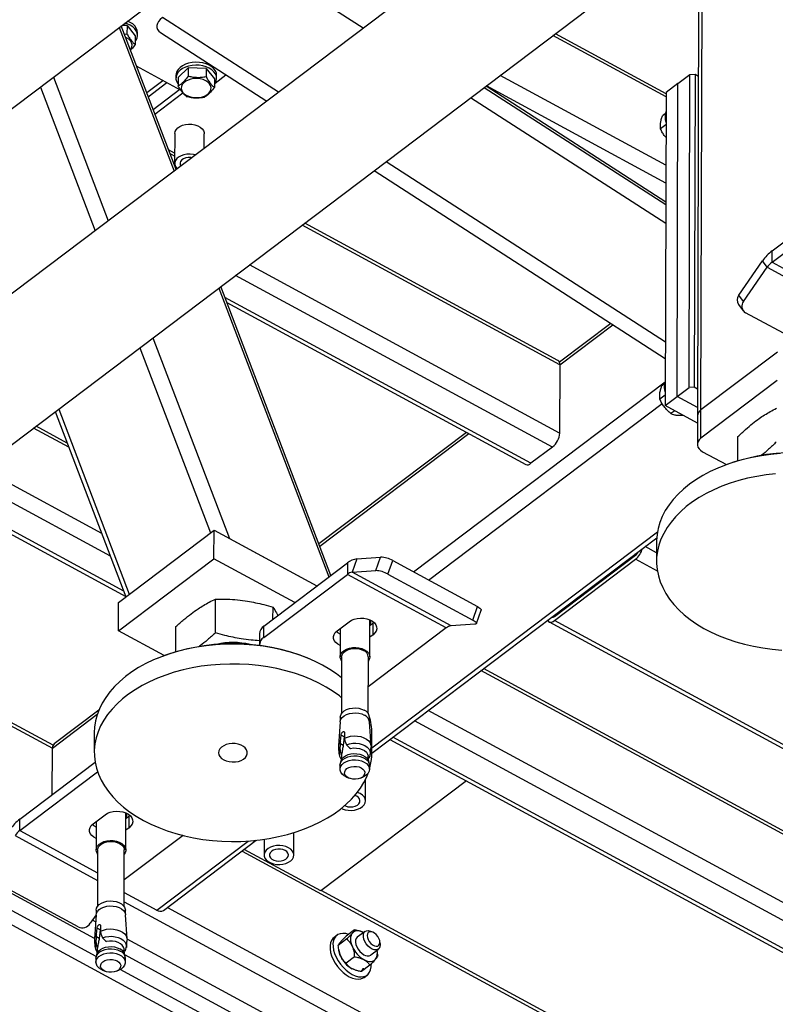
# Model space of a CAD drawing. Header units: millimetres. Extents: x 0 to 841, y 0 to 594.
# Tile 146 of 190: x 689 to 701, y 322 to 337. Entities that reach past the tile are written whole.
import ezdxf

# ---------------------------------------------------------------- set-up
doc = ezdxf.new("R2010")
doc.units = ezdxf.units.MM
doc.layers.add('TRAIT-FORT', color=4, linetype='Continuous', lineweight=25)

msp = doc.modelspace()

# ---------------------------------------------------------------- linework, layer by layer
at = {"layer": 'TRAIT-FORT', "color": 4, "linetype": 'Continuous', "lineweight": 25}
for p, q in [((615.57, 279.961), (731.293, 367.381)), ((734.146, 366.677), (618.422, 279.257)), ((619.542, 277.775), (735.265, 365.195)), ((699.888, 338.47), (699.868, 330.897)), ((699.922, 330.991), (699.942, 338.511)), ((694.705, 336.883), (692.914, 338.039)), ((693.397, 335.895), (691.606, 337.05)), ((690.938, 336.895), (691.785, 334.677)), ((691.817, 334.701), (690.97, 336.919)), ((691.06, 336.925), (690.982, 336.928)), ((691.06, 336.925), (691.059, 336.794)), ((691.06, 336.925), (691.187, 336.765)), ((691.059, 336.794), (691.02, 336.788)), ((691.187, 336.765), (691.186, 336.634)), ((691.221, 336.775), (691.221, 336.818)), ((691.576, 336.816), (693.216, 335.758)), ((699.383, 335.822), (697.635, 336.769)), ((699.383, 335.873), (697.675, 336.799)), ((691.887, 335.929), (691.207, 336.298)), ((692.002, 336.273), (691.849, 336.123)), ((692.002, 336.273), (692.002, 336.142)), ((692.282, 336.263), (692.002, 336.273)), ((689.922, 336.128), (690.769, 333.909)), ((691.815, 336.158), (691.815, 336.114)), ((691.849, 336.123), (691.849, 335.992)), ((692.282, 336.263), (692.282, 336.131)), ((692.282, 336.263), (692.409, 336.103)), ((692.42, 336.037), (692.587, 336.163)), ((692.443, 336.112), (692.443, 336.156)), ((699.38, 334.767), (696.821, 336.154)), ((699.567, 336.029), (699.752, 336.168)), ((699.739, 331.335), (699.752, 336.168)), ((699.752, 336.168), (699.832, 336.172)), ((699.832, 336.172), (699.819, 331.34)), ((699.832, 336.172), (699.882, 336.145)), ((689.721, 335.976), (690.568, 333.758)), ((691.363, 335.891), (691.612, 336.079)), ((691.387, 335.826), (691.676, 336.044)), ((692.409, 336.103), (692.409, 335.971)), ((699.378, 334.156), (696.573, 335.966)), ((699.378, 334.199), (696.604, 335.99)), ((699.378, 334.199), (696.604, 335.99)), ((699.379, 334.492), (696.609, 335.993)), ((699.567, 336.029), (699.383, 335.889)), ((699.555, 331.196), (699.567, 336.029)), ((691.875, 335.936), (691.464, 335.626)), ((691.49, 335.558), (691.922, 335.884)), ((692.114, 335.806), (692.105, 335.811)), ((692.114, 335.806), (692.119, 335.81)), ((699.378, 333.867), (696.366, 335.81)), ((699.383, 335.889), (699.37, 331.057)), ((699.371, 335.563), (699.326, 335.529)), ((699.382, 335.392), (699.299, 335.33)), ((691.796, 335.256), (691.794, 334.795)), ((692.252, 335.03), (692.253, 335.255)), ((691.795, 334.954), (691.701, 335.005)), ((691.795, 334.91), (691.722, 334.949)), ((699.373, 332.038), (695.059, 334.822)), ((694.877, 334.685), (699.372, 331.784)), ((701.02, 333.448), (702.182, 334.326)), ((701.02, 333.272), (702.22, 334.179)), ((697.743, 331.687), (693.763, 333.844)), ((697.714, 331.754), (693.803, 333.874)), ((701.02, 333.272), (701.02, 333.448)), ((697.74, 330.633), (692.949, 333.229)), ((700.507, 332.763), (700.873, 333.29)), ((700.946, 333.193), (700.873, 333.29)), ((701.02, 333.272), (702.221, 332.621)), ((700.58, 332.666), (700.946, 333.193)), ((700.946, 333.193), (702.221, 332.502)), ((697.629, 330.418), (692.737, 333.068)), ((692.475, 332.87), (694.177, 328.412)), ((694.209, 328.436), (692.507, 332.894)), ((697.297, 330.167), (692.57, 332.728)), ((692.601, 332.649), (697.216, 330.148)), ((700.502, 332.617), (700.576, 332.521)), ((700.58, 332.666), (700.507, 332.763)), ((701.919, 331.783), (700.609, 332.492)), ((698.531, 332.327), (697.736, 331.727)), ((697.743, 331.687), (698.563, 332.306)), ((691.458, 332.103), (692.641, 329.005)), ((691.258, 331.951), (692.349, 329.093)), ((701.102, 331.883), (699.922, 330.991)), ((697.743, 331.687), (697.74, 330.633)), ((695.484, 328.49), (699.371, 331.426)), ((701.101, 331.444), (699.921, 330.552)), ((699.36, 331.39), (699.315, 331.356)), ((699.555, 331.196), (699.739, 331.335)), ((699.819, 331.34), (699.739, 331.335)), ((699.869, 331.313), (699.819, 331.34)), ((699.371, 331.218), (699.288, 331.156)), ((699.37, 331.057), (699.555, 331.196)), ((699.868, 331.026), (699.555, 331.196)), ((689.951, 330.964), (691.043, 328.106)), ((690.004, 331.004), (691.095, 328.146)), ((695.716, 328.364), (699.323, 331.089)), ((699.868, 330.787), (699.37, 331.057)), ((699.517, 330.977), (699.458, 330.933)), ((699.921, 330.552), (699.922, 330.991)), ((699.868, 330.897), (699.867, 330.458)), ((690.162, 330.413), (689.614, 330.71)), ((690.137, 330.478), (689.654, 330.74)), ((696.302, 330.643), (694.023, 328.922)), ((694.036, 328.887), (696.336, 330.625)), ((700.492, 330.205), (700.493, 330.578)), ((697.629, 330.418), (697.297, 330.167)), ((699.948, 330.346), (700.316, 330.147)), ((690.67, 329.082), (688.801, 330.095)), ((700.209, 330.104), (700.193, 330.097)), ((690.803, 328.735), (688.588, 329.934)), ((688.208, 329.647), (691.04, 328.112)), ((691.01, 328.192), (688.256, 329.684)), ((690.928, 328.019), (692.403, 329.134)), ((692.402, 328.694), (692.403, 329.134)), ((692.403, 329.134), (693.992, 328.273)), ((692.641, 329.005), (693.992, 328.273)), ((694.839, 325.776), (699.25, 329.108)), ((694.839, 325.693), (699.239, 329.017)), ((699.236, 328.784), (699.059, 328.881)), ((699.237, 328.96), (699.236, 328.652)), ((690.927, 327.58), (692.402, 328.694)), ((693.653, 328.016), (692.402, 328.694)), ((694.61, 328.693), (694.536, 328.485)), ((694.61, 328.693), (694.975, 328.717)), ((694.9, 328.509), (694.975, 328.717)), ((695.089, 328.456), (695.163, 328.664)), ((695.163, 328.664), (696.473, 327.954)), ((697.659, 327.737), (698.913, 328.684)), ((697.66, 327.803), (698.913, 328.75)), ((698.808, 328.67), (698.792, 328.679)), ((698.914, 328.751), (698.898, 328.759)), ((699.249, 328.502), (698.913, 328.684)), ((693.172, 327.653), (694.463, 328.628)), ((694.463, 328.628), (694.462, 328.452)), ((693.172, 327.477), (694.462, 328.452)), ((695.99, 327.625), (694.462, 328.452)), ((694.536, 328.485), (694.9, 328.509)), ((696.064, 327.657), (694.536, 328.485)), ((695.089, 328.456), (696.399, 327.746)), ((692.427, 327.55), (692.428, 328.071)), ((685.927, 327.924), (689.907, 325.768)), ((689.917, 325.813), (685.966, 327.954)), ((690.927, 327.58), (690.928, 328.019)), ((693.313, 327.76), (693.314, 327.944)), ((696.399, 327.746), (696.473, 327.954)), ((696.454, 327.693), (696.528, 327.901)), ((697.655, 327.8), (697.639, 327.808)), ((691.814, 327.257), (691.815, 327.645)), ((693.172, 327.477), (693.172, 327.653)), ((694.303, 327.582), (694.488, 327.721)), ((694.353, 327.619), (694.351, 327.178)), ((695.99, 327.625), (694.784, 326.714)), ((694.809, 327.177), (694.81, 327.749)), ((694.81, 327.74), (694.814, 327.747)), ((694.859, 327.696), (694.81, 327.659)), ((694.874, 327.708), (694.859, 327.696)), ((694.859, 327.52), (694.859, 327.696)), ((696.428, 327.682), (696.064, 327.657)), ((697.578, 327.718), (710.169, 320.896)), ((710.13, 320.98), (697.659, 327.737)), ((691.633, 327.197), (690.927, 327.58)), ((693.105, 327.536), (693.104, 327.36)), ((694.859, 327.52), (694.809, 327.483)), ((691.526, 327.155), (691.51, 327.148)), ((693.889, 327.142), (693.873, 327.148)), ((694.374, 327.178), (694.372, 326.304)), ((694.783, 326.303), (694.786, 327.177)), ((708.843, 320.343), (696.564, 326.996)), ((708.872, 320.276), (696.524, 326.966)), ((689.907, 325.768), (690.6, 326.291)), ((690.623, 326.354), (689.934, 325.833)), ((694.353, 326.247), (694.353, 326.192)), ((694.793, 326.285), (694.783, 326.313)), ((694.802, 326.191), (694.802, 326.246)), ((708.87, 319.222), (695.71, 326.351)), ((694.35, 326.174), (694.324, 325.804)), ((694.829, 325.802), (694.805, 326.173)), ((708.759, 319.006), (695.498, 326.191)), ((690.554, 326.01), (690.553, 325.703)), ((694.356, 325.875), (694.364, 325.968)), ((694.413, 325.942), (694.364, 325.968)), ((694.413, 325.942), (694.399, 325.811)), ((694.418, 326.009), (694.418, 325.922)), ((694.839, 325.692), (694.84, 325.999)), ((708.427, 318.755), (695.166, 325.94)), ((694.35, 325.747), (694.356, 325.834)), ((694.356, 325.834), (694.356, 325.875)), ((694.399, 325.811), (694.356, 325.834)), ((694.418, 325.922), (694.422, 325.884)), ((694.422, 325.884), (694.45, 325.822)), ((694.493, 325.775), (694.511, 325.765)), ((695.118, 325.903), (708.345, 318.736)), ((689.905, 325.051), (689.907, 325.768)), ((694.369, 325.647), (694.36, 325.562)), ((694.371, 325.659), (694.364, 325.678)), ((694.364, 325.678), (694.373, 325.673)), ((694.371, 325.659), (694.369, 325.647)), ((694.373, 325.673), (694.371, 325.659)), ((694.506, 325.767), (694.51, 325.766)), ((694.511, 325.765), (694.509, 325.766)), ((694.791, 325.561), (694.783, 325.646)), ((689.404, 324.673), (690.566, 325.551)), ((694.348, 325.506), (694.348, 325.443)), ((694.362, 325.57), (694.352, 325.531)), ((694.786, 325.616), (694.788, 325.615)), ((694.8, 325.53), (694.789, 325.569)), ((694.803, 325.442), (694.803, 325.505)), ((689.404, 324.497), (690.604, 325.404)), ((694.449, 325.322), (694.489, 325.305)), ((694.661, 325.304), (694.701, 325.321)), ((696.301, 325.262), (694.054, 323.565)), ((694.741, 324.954), (694.741, 325.286)), ((694.606, 325.025), (694.577, 325.038)), ((690.535, 324.602), (690.72, 324.741)), ((691.041, 324.197), (691.042, 324.769)), ((691.042, 324.76), (691.046, 324.767)), ((691.091, 324.716), (691.042, 324.679)), ((691.106, 324.728), (691.091, 324.716)), ((691.091, 324.54), (691.091, 324.716)), ((689.404, 324.497), (689.404, 324.673)), ((690.585, 324.639), (690.583, 324.198)), ((689.33, 324.418), (690.605, 323.727)), ((689.404, 324.497), (690.605, 323.846)), ((691.925, 324.42), (691.016, 323.734)), ((691.091, 324.54), (691.041, 324.503)), ((693.634, 324.118), (693.635, 324.464)), ((691.518, 323.267), (692.931, 324.335)), ((691.621, 323.262), (693.056, 324.346)), ((693.178, 324.361), (693.177, 324.119)), ((690.606, 324.198), (690.604, 323.324)), ((691.015, 323.323), (691.018, 324.197)), ((692.837, 324.18), (705.185, 317.49)), ((694.054, 323.565), (692.871, 324.206)), ((690.556, 322.83), (688.974, 323.687)), ((690.303, 323.008), (688.993, 323.717)), ((690.584, 322.552), (688.771, 323.534)), ((691.016, 323.539), (691.518, 323.267)), ((705.19, 317.539), (694.06, 323.569)), ((691.016, 323.396), (705.179, 315.722)), ((693.572, 320.713), (688.771, 323.315)), ((690.582, 323.193), (690.492, 323.064)), ((690.582, 323.194), (690.556, 322.823)), ((690.585, 323.267), (690.585, 323.212)), ((691.034, 323.211), (691.034, 323.266)), ((691.061, 322.822), (691.037, 323.193)), ((691.684, 323.309), (705.181, 315.996)), ((690.574, 323.085), (690.525, 323.111)), ((690.588, 322.895), (690.596, 322.988)), ((690.588, 322.854), (690.588, 322.895)), ((690.645, 322.962), (690.596, 322.988)), ((690.645, 322.962), (690.631, 322.831)), ((690.65, 323.029), (690.65, 322.942)), ((690.65, 322.942), (690.654, 322.904)), ((690.654, 322.904), (690.682, 322.842)), ((694.573, 322.965), (694.443, 322.866)), ((694.735, 322.939), (694.615, 322.848)), ((694.699, 322.93), (694.698, 322.931)), ((694.857, 322.927), (694.826, 322.94)), ((690.582, 322.767), (690.588, 322.854)), ((690.631, 322.831), (690.588, 322.854)), ((690.725, 322.795), (690.743, 322.785)), ((690.738, 322.787), (690.742, 322.786)), ((690.743, 322.785), (690.741, 322.786)), ((693.777, 321.35), (691.061, 322.821)), ((694.302, 322.88), (694.256, 322.845)), ((694.452, 322.822), (694.322, 322.723)), ((694.968, 322.752), (694.963, 322.786)), ((690.594, 322.59), (690.584, 322.551)), ((690.601, 322.667), (690.592, 322.582)), ((690.596, 322.698), (690.605, 322.693)), ((690.602, 322.679), (690.596, 322.698)), ((690.601, 322.667), (690.602, 322.679)), ((690.605, 322.693), (690.602, 322.679)), ((691.023, 322.581), (691.015, 322.666)), ((691.018, 322.636), (691.02, 322.635)), ((691.031, 322.55), (691.021, 322.588)), ((694.327, 322.667), (694.329, 322.651)), ((694.822, 322.575), (694.942, 322.665)), ((694.926, 322.618), (694.924, 322.633)), ((694.931, 322.561), (694.925, 322.618)), ((690.58, 322.526), (690.58, 322.463)), ((693.776, 321.086), (691.024, 322.577)), ((691.035, 322.462), (691.035, 322.525)), ((694.571, 322.548), (694.441, 322.45)), ((690.681, 322.342), (690.721, 322.325)), ((690.893, 322.324), (690.933, 322.341)), ((693.573, 320.933), (690.955, 322.351)), ((694.554, 322.354), (694.555, 322.353)), ((694.81, 322.418), (694.68, 322.319)), ((694.721, 322.23), (694.767, 322.265))]:
    msp.add_line(p, q, dxfattribs=at)
at = {"layer": 'TRAIT-FORT', "color": 4, "linetype": 'Continuous', "lineweight": 25, "flags": 128}
for points in [[(691.186, 336.683), (691.199, 336.701), (691.215, 336.736), (691.221, 336.771), (691.217, 336.807), (691.203, 336.842), (691.179, 336.875), (691.147, 336.905), (691.107, 336.93), (691.06, 336.95), (691.025, 336.961)], [(691.221, 336.818), (691.217, 336.851), (691.203, 336.886), (691.179, 336.919), (691.147, 336.949), (691.107, 336.974), (691.066, 336.992)], [(691.11, 336.552), (691.121, 336.568), (691.134, 336.598), (691.137, 336.629), (691.129, 336.659), (691.112, 336.688), (691.086, 336.714), (691.052, 336.736), (691.038, 336.743)], [(692.443, 336.156), (692.439, 336.189), (692.425, 336.224), (692.402, 336.257), (692.369, 336.286), (692.329, 336.312), (692.283, 336.332), (692.231, 336.347), (692.177, 336.356), (692.12, 336.358), (692.064, 336.354), (692.011, 336.343), (691.96, 336.327), (691.916, 336.305), (691.878, 336.278), (691.848, 336.248), (691.828, 336.214), (691.817, 336.179), (691.815, 336.158)], [(692.409, 336.021), (692.421, 336.039), (692.437, 336.073), (692.443, 336.109), (692.439, 336.145), (692.425, 336.18), (692.401, 336.213), (692.369, 336.242), (692.329, 336.268), (692.283, 336.288), (692.231, 336.303), (692.176, 336.312), (692.12, 336.314), (692.064, 336.31), (692.01, 336.3), (691.96, 336.283), (691.916, 336.261), (691.878, 336.235), (691.848, 336.204), (691.827, 336.17), (691.816, 336.135), (691.815, 336.099), (691.825, 336.064), (691.843, 336.03), (691.849, 336.023)], [(692.322, 335.879), (692.344, 335.906), (692.356, 335.936), (692.359, 335.967), (692.351, 335.997), (692.334, 336.026), (692.308, 336.052), (692.274, 336.074), (692.234, 336.091), (692.189, 336.102), (692.141, 336.107), (692.093, 336.105), (692.046, 336.097), (692.003, 336.083), (691.966, 336.064), (691.935, 336.04), (691.913, 336.013), (691.901, 335.983), (691.898, 335.952), (691.906, 335.922), (691.923, 335.893), (691.949, 335.867), (691.983, 335.845), (692.023, 335.828), (692.068, 335.817), (692.116, 335.812), (692.164, 335.814), (692.211, 335.821), (692.254, 335.835), (692.291, 335.855), (692.322, 335.879)], [(691.796, 335.256), (691.801, 335.287), (691.817, 335.317), (691.842, 335.344), (691.876, 335.367), (691.917, 335.385), (691.962, 335.397), (692.011, 335.402), (692.061, 335.4), (692.108, 335.392), (692.152, 335.377), (692.19, 335.356), (692.22, 335.331), (692.241, 335.303), (692.251, 335.272), (692.253, 335.255)], [(692.117, 334.928), (692.084, 334.935), (692.035, 334.941), (691.985, 334.939), (691.938, 334.93), (691.894, 334.916), (691.857, 334.895), (691.827, 334.87), (691.806, 334.841), (691.796, 334.81), (691.796, 334.779), (691.807, 334.748), (691.827, 334.719), (691.833, 334.713)], [(692.06, 334.885), (692.046, 334.887), (692.006, 334.887), (691.967, 334.881), (691.933, 334.868), (691.906, 334.85), (691.887, 334.828), (691.878, 334.803), (691.88, 334.778), (691.89, 334.756)], [(699.921, 330.552), (699.895, 330.529), (699.878, 330.502), (699.868, 330.474), (699.868, 330.446), (699.876, 330.417), (699.892, 330.391), (699.917, 330.367), (699.948, 330.346)], [(701.147, 330.317), (701, 330.304), (700.856, 330.284), (700.714, 330.258), (700.575, 330.226), (700.44, 330.187), (700.309, 330.143), (700.184, 330.093), (700.064, 330.038), (699.95, 329.977), (699.843, 329.912), (699.744, 329.842), (699.652, 329.768), (699.569, 329.69), (699.494, 329.608), (699.429, 329.524), (699.372, 329.436), (699.325, 329.347), (699.288, 329.255), (699.261, 329.162), (699.244, 329.068), (699.237, 328.974), (699.237, 328.96)], [(701.073, 330.004), (700.927, 329.987), (700.784, 329.964), (700.643, 329.935), (700.506, 329.9), (700.373, 329.858), (700.245, 329.811), (700.122, 329.759), (700.005, 329.701), (699.895, 329.638), (699.792, 329.57), (699.696, 329.498), (699.609, 329.422), (699.53, 329.342), (699.46, 329.259), (699.398, 329.173), (699.347, 329.084), (699.305, 328.994), (699.272, 328.901), (699.25, 328.808), (699.238, 328.714), (699.237, 328.619), (699.245, 328.525), (699.264, 328.431), (699.292, 328.338), (699.331, 328.247), (699.379, 328.157), (699.437, 328.07), (699.505, 327.986), (699.581, 327.904), (699.665, 327.827), (699.758, 327.753), (699.859, 327.683), (699.967, 327.618), (700.081, 327.558), (700.202, 327.504), (700.328, 327.454), (700.46, 327.41), (700.595, 327.373), (700.735, 327.341), (700.877, 327.315), (701.022, 327.296), (701.169, 327.283)], [(696.473, 327.954), (696.493, 327.942), (696.509, 327.931), (696.52, 327.92), (696.527, 327.911), (696.528, 327.902), (696.528, 327.901)], [(694.488, 327.721), (694.524, 327.744), (694.567, 327.761), (694.615, 327.772), (694.665, 327.776), (694.716, 327.774), (694.765, 327.764), (694.81, 327.749), (694.848, 327.728), (694.88, 327.702), (694.902, 327.673), (694.914, 327.641), (694.915, 327.609), (694.906, 327.577), (694.887, 327.547), (694.859, 327.52)], [(696.399, 327.746), (696.419, 327.734), (696.434, 327.723), (696.446, 327.712), (696.453, 327.703), (696.454, 327.695), (696.45, 327.688), (696.442, 327.684), (696.428, 327.682)], [(697.556, 327.745), (697.557, 327.741), (697.568, 327.726), (697.581, 327.716), (697.598, 327.713), (697.617, 327.715), (697.638, 327.723), (697.659, 327.737)], [(694.352, 327.353), (694.313, 327.374), (694.282, 327.4), (694.26, 327.429), (694.248, 327.461), (694.247, 327.493), (694.256, 327.525), (694.275, 327.555), (694.303, 327.582)], [(694.352, 327.529), (694.314, 327.55), (694.289, 327.57)], [(694.373, 326.856), (694.292, 326.917), (694.19, 326.985), (694.08, 327.049), (693.964, 327.108), (693.842, 327.161), (693.714, 327.209), (693.582, 327.252), (693.445, 327.288), (693.305, 327.318), (693.161, 327.342), (693.016, 327.359), (692.869, 327.37), (692.721, 327.375), (692.573, 327.373), (692.426, 327.365), (692.28, 327.35), (692.136, 327.328), (691.995, 327.301), (691.857, 327.267), (691.723, 327.227), (691.593, 327.181), (691.469, 327.13), (691.351, 327.073), (691.239, 327.012)], [(694.374, 327.115), (694.364, 327.131), (694.353, 327.162), (694.353, 327.193), (694.363, 327.224), (694.384, 327.253), (694.414, 327.278), (694.451, 327.299), (694.495, 327.313), (694.542, 327.322), (694.592, 327.324), (694.641, 327.319), (694.686, 327.307), (694.727, 327.289)], [(694.374, 327.178), (694.374, 327.182), (694.381, 327.211), (694.397, 327.238), (694.423, 327.263), (694.456, 327.283), (694.496, 327.298), (694.54, 327.307), (694.586, 327.309), (694.631, 327.305), (694.674, 327.294), (694.713, 327.278)], [(694.727, 327.289), (694.762, 327.266), (694.787, 327.239), (694.803, 327.209), (694.809, 327.178), (694.803, 327.146), (694.788, 327.116), (694.786, 327.113)], [(694.373, 326.548), (694.34, 326.574), (694.241, 326.644), (694.135, 326.71), (694.022, 326.772), (693.903, 326.828), (693.778, 326.878), (693.648, 326.924), (693.513, 326.963), (693.374, 326.996), (693.233, 327.023), (693.088, 327.044), (692.942, 327.058), (692.794, 327.066), (692.647, 327.067), (692.499, 327.062), (692.352, 327.05), (692.207, 327.032), (692.064, 327.008), (691.924, 326.977), (691.788, 326.94), (691.657, 326.897), (691.53, 326.849), (691.409, 326.795), (691.293, 326.736), (691.185, 326.671), (691.084, 326.603), (690.99, 326.529), (690.905, 326.452), (690.828, 326.372), (690.76, 326.288), (690.701, 326.201), (690.652, 326.112), (690.612, 326.021), (690.583, 325.928), (690.563, 325.834), (690.554, 325.74), (690.555, 325.645), (690.566, 325.551), (690.587, 325.457), (690.618, 325.365), (690.66, 325.274), (690.71, 325.185), (690.771, 325.099), (690.84, 325.015), (690.919, 324.935), (691.005, 324.858), (691.1, 324.785), (691.203, 324.717), (691.312, 324.653), (691.429, 324.594), (691.551, 324.541), (691.678, 324.493), (691.811, 324.451), (691.948, 324.414), (692.088, 324.384), (692.231, 324.36), (692.377, 324.343), (692.524, 324.332), (692.671, 324.327), (692.819, 324.329), (692.967, 324.338), (693.113, 324.353), (693.257, 324.374), (693.398, 324.402), (693.536, 324.435), (693.67, 324.475), (693.799, 324.521), (693.923, 324.572), (694.042, 324.629), (694.154, 324.691), (694.154, 324.691)], [(691.239, 327.012), (691.134, 326.945), (691.037, 326.874), (690.947, 326.799), (690.866, 326.72), (690.794, 326.638), (690.73, 326.552), (690.676, 326.464), (690.632, 326.374), (690.597, 326.282), (690.573, 326.189), (690.558, 326.095), (690.554, 326.01)], [(694.353, 326.247), (694.354, 326.262), (694.365, 326.292), (694.385, 326.32), (694.414, 326.345), (694.451, 326.365), (694.494, 326.38), (694.541, 326.388), (694.589, 326.39), (694.637, 326.385), (694.682, 326.373), (694.722, 326.356)], [(694.35, 326.174), (694.351, 326.183), (694.362, 326.214), (694.382, 326.242), (694.412, 326.267), (694.449, 326.288), (694.493, 326.302), (694.54, 326.311), (694.589, 326.313), (694.638, 326.307), (694.683, 326.296), (694.724, 326.278)], [(694.418, 325.922), (694.463, 325.94), (694.513, 325.952), (694.566, 325.957), (694.619, 325.955), (694.671, 325.946), (694.718, 325.929), (694.759, 325.907), (694.792, 325.88), (694.815, 325.849), (694.827, 325.816), (694.829, 325.791)], [(692.553, 325.589), (692.592, 325.572), (692.637, 325.56), (692.685, 325.555), (692.733, 325.557), (692.779, 325.565), (692.821, 325.58), (692.858, 325.6), (692.887, 325.624), (692.907, 325.652), (692.917, 325.682), (692.917, 325.713), (692.906, 325.743), (692.886, 325.771), (692.857, 325.795), (692.82, 325.815), (692.778, 325.829), (692.731, 325.838), (692.683, 325.839), (692.636, 325.834), (692.591, 325.823), (692.552, 325.806), (692.519, 325.783), (692.494, 325.757), (692.479, 325.728), (692.474, 325.697), (692.479, 325.667), (692.495, 325.638), (692.519, 325.611), (692.553, 325.589)], [(694.45, 325.822), (694.496, 325.836), (694.545, 325.844), (694.595, 325.844), (694.645, 325.838), (694.691, 325.826), (694.733, 325.808), (694.768, 325.785), (694.794, 325.757), (694.811, 325.727), (694.819, 325.695), (694.817, 325.669)], [(694.348, 325.506), (694.354, 325.537), (694.369, 325.567), (694.394, 325.594), (694.428, 325.616), (694.469, 325.634), (694.514, 325.646), (694.563, 325.651), (694.612, 325.649), (694.659, 325.641), (694.703, 325.626), (694.74, 325.606), (694.77, 325.581), (694.791, 325.552), (694.801, 325.521), (694.803, 325.505)], [(694.362, 325.57), (694.364, 325.575), (694.379, 325.604), (694.403, 325.629), (694.435, 325.651), (694.474, 325.668), (694.517, 325.679), (694.563, 325.684), (694.61, 325.682), (694.655, 325.674), (694.697, 325.66), (694.733, 325.641), (694.761, 325.617), (694.781, 325.59), (694.789, 325.569)], [(694.511, 325.765), (694.557, 325.771), (694.604, 325.77), (694.649, 325.763), (694.691, 325.749), (694.727, 325.73), (694.755, 325.705), (694.774, 325.678), (694.783, 325.649), (694.783, 325.646)], [(694.449, 325.322), (694.448, 325.322), (694.411, 325.343), (694.381, 325.368), (694.36, 325.396), (694.35, 325.427), (694.35, 325.458), (694.36, 325.489), (694.38, 325.517), (694.41, 325.542), (694.447, 325.563), (694.491, 325.577), (694.538, 325.586), (694.587, 325.587), (694.636, 325.582), (694.681, 325.571), (694.722, 325.553), (694.722, 325.553)], [(694.475, 325.312), (694.447, 325.331), (694.429, 325.354), (694.42, 325.379), (694.422, 325.405), (694.434, 325.43), (694.456, 325.452), (694.486, 325.469), (694.522, 325.481), (694.562, 325.487), (694.603, 325.485), (694.642, 325.478), (694.676, 325.463), (694.703, 325.444), (694.722, 325.421), (694.73, 325.396), (694.729, 325.37), (694.716, 325.345), (694.694, 325.323), (694.664, 325.306), (694.628, 325.294), (694.588, 325.288), (694.548, 325.29), (694.509, 325.298), (694.475, 325.312)], [(694.722, 325.553), (694.756, 325.53), (694.781, 325.503), (694.797, 325.474), (694.803, 325.442), (694.797, 325.411), (694.782, 325.381), (694.757, 325.355), (694.723, 325.332), (694.701, 325.321)], [(694.154, 324.691), (694.258, 324.757), (694.356, 324.828), (694.445, 324.903), (694.527, 324.982), (694.599, 325.065), (694.663, 325.15), (694.717, 325.238), (694.761, 325.328), (694.783, 325.383)], [(694.371, 324.84), (694.384, 324.833), (694.428, 324.818), (694.476, 324.81), (694.525, 324.808), (694.574, 324.813), (694.62, 324.825), (694.66, 324.843), (694.694, 324.866), (694.72, 324.893), (694.735, 324.923), (694.741, 324.954), (694.735, 324.986), (694.719, 325.016), (694.694, 325.043), (694.659, 325.066)], [(694.421, 324.882), (694.434, 324.876), (694.47, 324.865), (694.509, 324.861), (694.549, 324.864), (694.585, 324.874), (694.617, 324.889), (694.64, 324.91), (694.654, 324.933), (694.657, 324.959), (694.65, 324.984), (694.633, 325.006), (694.606, 325.025)], [(694.659, 325.066), (694.618, 325.083), (694.615, 325.085)], [(690.72, 324.741), (690.756, 324.764), (690.799, 324.781), (690.847, 324.792), (690.897, 324.796), (690.948, 324.793), (690.997, 324.784), (691.042, 324.769), (691.08, 324.748), (691.111, 324.722), (691.134, 324.693), (691.146, 324.661), (691.147, 324.629), (691.138, 324.597), (691.119, 324.567), (691.091, 324.54)], [(690.584, 324.373), (690.545, 324.394), (690.514, 324.42), (690.492, 324.449), (690.48, 324.481), (690.479, 324.513), (690.488, 324.545), (690.507, 324.575), (690.535, 324.602)], [(690.584, 324.549), (690.546, 324.57), (690.521, 324.59)], [(690.606, 324.134), (690.605, 324.136), (690.589, 324.166), (690.583, 324.198), (690.589, 324.229), (690.604, 324.259), (690.63, 324.286), (690.663, 324.309), (690.704, 324.327), (690.75, 324.338), (690.799, 324.344), (690.848, 324.342), (690.896, 324.333), (690.94, 324.319), (690.977, 324.298), (691.007, 324.273), (691.028, 324.244), (691.039, 324.213), (691.039, 324.182), (691.029, 324.151), (691.017, 324.133)], [(690.606, 324.198), (690.606, 324.202), (690.613, 324.231), (690.629, 324.258), (690.655, 324.283), (690.688, 324.303), (690.728, 324.318), (690.772, 324.327), (690.818, 324.329), (690.863, 324.325), (690.906, 324.314), (690.945, 324.298), (690.976, 324.276), (691, 324.251), (691.014, 324.223), (691.018, 324.197)], [(693.553, 324.23), (693.512, 324.248), (693.466, 324.259), (693.417, 324.265), (693.368, 324.263), (693.32, 324.254), (693.277, 324.24), (693.239, 324.219), (693.21, 324.194), (693.189, 324.165), (693.178, 324.134), (693.179, 324.103), (693.189, 324.072), (693.21, 324.043), (693.24, 324.018), (693.278, 323.998), (693.322, 323.983), (693.369, 323.974), (693.419, 323.973), (693.467, 323.978), (693.513, 323.989), (693.554, 324.007), (693.588, 324.03), (693.613, 324.057), (693.629, 324.087), (693.634, 324.119), (693.629, 324.15), (693.613, 324.18), (693.587, 324.207), (693.553, 324.23)], [(693.5, 324.19), (693.466, 324.203), (693.428, 324.211), (693.389, 324.211), (693.35, 324.205), (693.316, 324.192), (693.288, 324.174), (693.269, 324.152), (693.261, 324.127), (693.262, 324.102), (693.275, 324.077), (693.297, 324.056), (693.328, 324.04), (693.364, 324.029), (693.403, 324.025), (693.442, 324.028), (693.479, 324.038), (693.51, 324.054), (693.534, 324.074), (693.548, 324.098), (693.551, 324.123), (693.544, 324.148), (693.526, 324.171), (693.5, 324.19)], [(690.585, 323.267), (690.59, 323.297), (690.606, 323.326), (690.631, 323.353), (690.664, 323.376), (690.704, 323.393), (690.749, 323.404), (690.797, 323.409), (690.845, 323.408), (690.892, 323.4), (690.935, 323.385), (690.972, 323.365), (691.001, 323.34), (691.022, 323.312), (691.032, 323.282), (691.034, 323.266)], [(690.582, 323.194), (690.587, 323.218), (690.603, 323.248), (690.628, 323.275), (690.662, 323.298), (690.702, 323.316), (690.748, 323.327), (690.796, 323.332), (690.845, 323.331), (690.893, 323.322), (690.936, 323.308), (690.974, 323.287), (691.004, 323.262), (691.025, 323.234), (691.035, 323.203), (691.037, 323.193)], [(690.65, 322.942), (690.695, 322.96), (690.745, 322.972), (690.798, 322.977), (690.851, 322.975), (690.903, 322.966), (690.95, 322.949), (690.991, 322.927), (691.024, 322.9), (691.047, 322.869), (691.059, 322.836), (691.061, 322.811)], [(694.479, 322.894), (694.437, 322.905), (694.392, 322.909), (694.352, 322.904), (694.316, 322.89), (694.286, 322.867), (694.264, 322.836), (694.248, 322.797), (694.24, 322.753), (694.241, 322.704), (694.249, 322.651), (694.265, 322.596), (694.289, 322.54), (694.319, 322.486), (694.355, 322.433), (694.396, 322.385), (694.441, 322.341), (694.488, 322.304), (694.536, 322.274), (694.585, 322.252), (694.632, 322.24), (694.676, 322.236), (694.717, 322.241), (694.753, 322.255), (694.782, 322.278), (694.805, 322.309), (694.82, 322.347), (694.828, 322.392), (694.828, 322.441), (694.828, 322.441)], [(694.54, 322.914), (694.528, 322.896), (694.519, 322.875), (694.513, 322.851), (694.511, 322.825), (694.513, 322.796), (694.518, 322.767), (694.527, 322.736), (694.539, 322.705)], [(694.714, 322.923), (694.693, 322.933), (694.666, 322.942), (694.64, 322.947), (694.616, 322.949), (694.593, 322.946), (694.573, 322.939), (694.555, 322.928), (694.54, 322.914)], [(694.968, 322.752), (694.969, 322.731), (694.965, 322.7), (694.953, 322.676), (694.933, 322.66), (694.908, 322.653), (694.878, 322.655), (694.846, 322.666), (694.813, 322.686), (694.782, 322.713), (694.754, 322.746), (694.732, 322.783), (694.716, 322.82), (694.709, 322.856), (694.709, 322.889), (694.717, 322.917), (694.733, 322.937), (694.756, 322.949), (694.783, 322.952), (694.815, 322.945), (694.826, 322.94)], [(694.964, 322.77), (694.961, 322.8), (694.949, 322.831), (694.931, 322.863), (694.907, 322.891), (694.881, 322.913), (694.853, 322.928), (694.826, 322.935), (694.802, 322.933), (694.784, 322.921), (694.772, 322.902), (694.768, 322.877), (694.772, 322.847), (694.783, 322.815), (694.801, 322.783), (694.825, 322.755), (694.852, 322.733), (694.88, 322.718), (694.906, 322.711), (694.93, 322.713), (694.949, 322.725), (694.96, 322.744), (694.964, 322.77)], [(690.682, 322.842), (690.728, 322.856), (690.777, 322.863), (690.827, 322.864), (690.876, 322.858), (690.923, 322.846), (690.965, 322.828), (691, 322.805), (691.026, 322.777), (691.043, 322.747), (691.051, 322.715), (691.049, 322.689)], [(691.015, 322.666), (691.015, 322.668), (691.006, 322.698), (690.987, 322.725), (690.959, 322.749), (690.923, 322.769), (690.881, 322.783), (690.836, 322.79), (690.789, 322.791), (690.743, 322.785)], [(694.256, 322.845), (694.24, 322.832), (694.217, 322.801), (694.202, 322.763), (694.194, 322.718), (694.195, 322.669), (694.203, 322.616), (694.219, 322.561), (694.243, 322.506), (694.273, 322.451), (694.309, 322.398), (694.35, 322.35), (694.395, 322.306), (694.442, 322.269), (694.49, 322.239), (694.539, 322.218), (694.586, 322.205), (694.63, 322.201), (694.671, 322.206), (694.706, 322.22), (694.721, 322.23)], [(694.615, 322.848), (694.6, 322.832), (694.59, 322.806), (694.588, 322.775), (694.594, 322.739), (694.608, 322.701), (694.629, 322.665), (694.655, 322.631), (694.685, 322.602), (694.718, 322.58)], [(690.58, 322.526), (690.582, 322.541), (690.592, 322.572), (690.613, 322.6), (690.642, 322.625), (690.68, 322.646), (690.723, 322.661), (690.77, 322.669), (690.819, 322.671), (690.868, 322.666), (690.913, 322.654), (690.954, 322.636)], [(690.681, 322.342), (690.661, 322.352), (690.627, 322.374), (690.601, 322.401), (690.586, 322.431), (690.58, 322.462), (690.585, 322.494), (690.601, 322.523), (690.626, 322.55), (690.66, 322.573), (690.7, 322.591), (690.746, 322.602), (690.794, 322.607), (690.844, 322.606), (690.891, 322.597), (690.934, 322.583), (690.972, 322.562), (691.002, 322.537), (691.022, 322.509), (691.033, 322.478), (691.033, 322.447), (691.023, 322.416), (691.002, 322.387), (690.973, 322.362), (690.935, 322.342), (690.933, 322.341)], [(690.594, 322.59), (690.602, 322.61), (690.622, 322.637), (690.65, 322.661), (690.686, 322.68), (690.727, 322.694), (690.772, 322.702), (690.819, 322.704), (690.865, 322.699), (690.909, 322.688), (690.947, 322.671)], [(690.908, 322.483), (690.935, 322.464), (690.954, 322.441), (690.962, 322.416), (690.96, 322.39), (690.948, 322.365), (690.926, 322.343), (690.896, 322.326), (690.86, 322.314), (690.82, 322.308), (690.78, 322.309), (690.741, 322.317), (690.707, 322.332), (690.679, 322.351), (690.661, 322.374), (690.652, 322.399), (690.654, 322.425), (690.666, 322.45), (690.688, 322.472), (690.718, 322.489), (690.754, 322.501), (690.794, 322.507), (690.835, 322.505), (690.874, 322.497), (690.908, 322.483)], [(694.718, 322.503), (694.745, 322.49), (694.771, 322.481), (694.797, 322.476), (694.821, 322.475), (694.844, 322.478), (694.864, 322.484), (694.882, 322.495), (694.898, 322.51)]]:
    msp.add_lwpolyline(points, dxfattribs=at)
at = {"layer": 'TRAIT-FORT', "color": 4, "linetype": 'Continuous', "lineweight": 25}
for centre, radius, start, end in [((699.609, 335.511), 0.242, 159.5657, 200.1334), ((701.451, 332.899), 0.698, 128.1054, 145.9672), ((701.235, 332.998), 0.349, 128.1054, 145.9672), ((700.605, 332.687), 0.124, 142.2218, 214.168), ((700.67, 332.592), 0.117, 140.35, 238.629), ((697.672, 331.697), 0.0712, 352.4354, 54.228), ((699.598, 331.338), 0.242, 159.5657, 200.1334), ((699.987, 330.891), 0.119, 123.1684, 177.1102), ((697.44, 330.652), 0.301, 309.0289, 356.4481), ((701.375, 327.225), 3.106, 67.6486, 112.0505), ((697.243, 330.217), 0.0745, 249.0032, 317.2109), ((698.713, 328.926), 0.314, 309.6277, 345.9156), ((694.647, 328.406), 0.288, 97.4002, 129.7696), ((694.957, 328.296), 0.422, 60.6517, 87.5828), ((698.819, 328.866), 0.15, 309.2087, 334.3558), ((694.555, 328.342), 0.144, 97.4002, 129.7696), ((694.883, 328.088), 0.422, 60.6517, 87.5828), ((697.632, 327.83), 0.0387, 250.467, 315.7472), ((693.254, 327.528), 0.149, 123.1684, 177.1102), ((694.72, 327.726), 0.104, 329.4823, 9.0521), ((696.082, 327.514), 0.144, 97.4002, 129.7696), ((693.252, 327.354), 0.148, 122.9896, 180.2919), ((692.692, 324.275), 3.106, 67.6507, 112.0483), ((692.698, 326.301), 1.099, 76.2559, 103.4432), ((694.665, 327.167), 0.121, 4.869, 66.9103), ((694.675, 326.238), 0.127, 3.543, 68.2363), ((694.67, 326.153), 0.136, 8.3913, 66.4659), ((693.94, 326), 0.9, 359.962, 17.0423), ((689.985, 325.774), 0.078, 129.9932, 184.4849), ((694.441, 325.794), 0.117, 136.5575, 180.8705), ((693.952, 325.694), 0.887, 343.5724, 9.653), ((694.438, 325.69), 0.104, 146.7951, 190.9104), ((690.952, 324.746), 0.104, 329.4823, 9.051), ((689.835, 324.124), 0.698, 128.1054, 145.9672), ((689.619, 324.223), 0.349, 128.1054, 145.9672), ((691.573, 323.347), 0.0971, 234.9413, 299.5453), ((690.365, 323.146), 0.151, 245.8155, 327.2317), ((690.673, 322.814), 0.117, 136.5575, 180.8705), ((690.67, 322.71), 0.104, 146.7951, 190.9104), ((690.891, 322.547), 0.136, 17.7669, 65.6724), ((690.907, 322.517), 0.128, 3.543, 68.2363), ((694.657, 322.7), 0.331, 188.5638, 203.9411), ((694.934, 322.876), 0.431, 203.2898, 239.8089), ((694.76, 322.604), 0.167, 325.5127, 15.7313), ((694.75, 322.736), 0.431, 203.2898, 239.8089), ((694.774, 322.657), 0.0952, 233.9632, 300.3246)]:
    msp.add_arc(centre, radius, start, end, dxfattribs=at)
msp.add_ellipse((691.781, 336.956), major_axis=(0.257, 0.074), ratio=0.614259, start_param=2.128879, end_param=3.6331, dxfattribs=at)
for points, knots in [([(691.059, 336.794), (691.07, 336.775), (691.093, 336.737), (691.126, 336.692), (691.157, 336.657), (691.177, 336.642), (691.186, 336.634)], [0, 0, 0, 0, 0.264605, 0.534948, 0.765343, 1, 1, 1, 1]), ([(691.186, 336.634), (691.167, 336.607), (691.143, 336.574), (691.118, 336.551), (691.113, 336.546)], [0, 0, 0, 0, 0.80203, 1, 1, 1, 1]), ([(692.002, 336.142), (691.982, 336.116), (691.95, 336.073), (691.903, 336.028), (691.872, 336.005), (691.854, 335.995), (691.849, 335.992)], [0, 0, 0, 0, 0.385549, 0.637642, 0.896546, 1, 1, 1, 1]), ([(692.282, 336.131), (692.257, 336.128), (692.208, 336.12), (692.135, 336.119), (692.066, 336.126), (692.023, 336.137), (692.002, 336.142)], [0, 0, 0, 0, 0.264605, 0.534948, 0.765343, 1, 1, 1, 1]), ([(692.282, 336.131), (692.293, 336.113), (692.315, 336.075), (692.348, 336.03), (692.379, 335.995), (692.399, 335.979), (692.409, 335.971)], [0, 0, 0, 0, 0.264605, 0.534948, 0.765343, 1, 1, 1, 1]), ([(691.975, 335.831), (691.964, 335.841), (691.942, 335.859), (691.909, 335.897), (691.878, 335.942), (691.858, 335.975), (691.849, 335.992)], [0, 0, 0, 0, 0.264605, 0.534948, 0.765343, 1, 1, 1, 1]), ([(692.409, 335.971), (692.389, 335.946), (692.357, 335.903), (692.31, 335.858), (692.279, 335.835), (692.261, 335.824), (692.255, 335.821)], [0, 0, 0, 0, 0.385549, 0.637642, 0.896546, 1, 1, 1, 1]), ([(691.975, 335.831), (692, 335.826), (692.049, 335.814), (692.122, 335.808), (692.191, 335.811), (692.234, 335.818), (692.255, 335.821)], [0, 0, 0, 0, 0.264605, 0.534948, 0.765343, 1, 1, 1, 1]), ([(699.299, 335.33), (699.297, 335.351), (699.293, 335.386), (699.302, 335.447), (699.314, 335.493), (699.323, 335.521), (699.326, 335.529)], [0, 0, 0, 0, 0.385549, 0.637642, 0.896546, 1, 1, 1, 1]), ([(699.381, 335.196), (699.375, 335.202), (699.355, 335.225), (699.327, 335.271), (699.308, 335.31), (699.299, 335.33)], [0, 0, 0, 0, 0.163758, 0.578048, 1, 1, 1, 1]), ([(699.288, 331.156), (699.286, 331.177), (699.282, 331.212), (699.291, 331.274), (699.303, 331.32), (699.312, 331.348), (699.315, 331.356)], [0, 0, 0, 0, 0.385549, 0.637642, 0.896546, 1, 1, 1, 1]), ([(699.458, 330.933), (699.44, 330.95), (699.402, 330.983), (699.354, 331.038), (699.316, 331.097), (699.297, 331.136), (699.288, 331.156)], [0, 0, 0, 0, 0.264605, 0.534948, 0.765343, 1, 1, 1, 1]), ([(700.493, 330.578), (700.532, 330.616), (700.608, 330.687), (700.718, 330.781), (700.816, 330.855), (700.907, 330.916), (700.995, 330.968), (701.055, 330.999), (701.087, 331.016)], [0, 0, 0, 0, 0.202068, 0.3827, 0.555315, 0.692992, 0.838894, 1, 1, 1, 1]), ([(699.458, 330.933), (699.472, 330.928), (699.498, 330.918), (699.546, 330.91), (699.595, 330.908), (699.628, 330.909), (699.641, 330.91)], [0, 0, 0, 0, 0.282117, 0.570352, 0.815996, 1, 1, 1, 1]), ([(701.085, 330.494), (701.046, 330.457), (700.97, 330.386), (700.892, 330.317), (700.853, 330.288), (700.85, 330.286)], [0, 0, 0, 0, 0.510195, 0.966265, 1, 1, 1, 1]), ([(691.815, 327.645), (691.856, 327.682), (691.934, 327.752), (692.048, 327.843), (692.149, 327.916), (692.242, 327.974), (692.333, 328.026), (692.395, 328.056), (692.428, 328.071)], [0, 0, 0, 0, 0.202068, 0.3827, 0.555315, 0.692992, 0.838894, 1, 1, 1, 1]), ([(692.428, 328.071), (692.487, 328.071), (692.599, 328.072), (692.764, 328.06), (692.91, 328.041), (693.046, 328.015), (693.177, 327.984), (693.267, 327.958), (693.314, 327.944)], [0, 0, 0, 0, 0.202068, 0.3827, 0.555315, 0.692992, 0.838894, 1, 1, 1, 1]), ([(693.314, 327.944), (693.332, 327.916), (693.357, 327.878), (693.383, 327.831), (693.39, 327.818)], [0, 0, 0, 0, 0.718586, 1, 1, 1, 1]), ([(692.427, 327.55), (692.386, 327.513), (692.308, 327.443), (692.221, 327.372), (692.175, 327.339), (692.167, 327.333)], [0, 0, 0, 0, 0.476316, 0.902101, 1, 1, 1, 1]), ([(693.104, 327.427), (693.061, 327.43), (692.967, 327.435), (692.83, 327.454), (692.695, 327.479), (692.563, 327.51), (692.474, 327.536), (692.427, 327.55)], [0, 0, 0, 0, 0.192038, 0.417967, 0.598168, 0.789134, 1, 1, 1, 1]), ([(694.364, 325.968), (694.365, 325.972), (694.366, 325.98), (694.371, 325.994), (694.378, 326.006), (694.384, 326.014), (694.392, 326.02), (694.399, 326.024), (694.408, 326.025), (694.414, 326.021), (694.418, 326.015), (694.418, 326.011), (694.418, 326.009)], [0, 0, 0, 0, 0.112459, 0.224891, 0.338077, 0.451935, 0.500009, 0.61321, 0.72639, 0.840088, 0.953755, 1, 1, 1, 1]), ([(694.418, 325.962), (694.418, 325.961), (694.415, 325.956), (694.414, 325.949), (694.413, 325.944), (694.413, 325.942)], [0, 0, 0, 0, 0.109116, 0.739645, 1, 1, 1, 1]), ([(694.325, 325.793), (694.325, 325.776), (694.326, 325.736), (694.332, 325.698), (694.335, 325.675)], [0, 0, 0, 0, 0.4258, 1, 1, 1, 1]), ([(694.399, 325.811), (694.394, 325.789), (694.386, 325.745), (694.377, 325.697), (694.373, 325.673)], [0, 0, 0, 0, 0.496599, 1, 1, 1, 1]), ([(694.45, 325.822), (694.457, 325.813), (694.469, 325.797), (694.486, 325.782), (694.493, 325.775)], [0, 0, 0, 0, 0.593144, 1, 1, 1, 1]), ([(694.816, 325.674), (694.819, 325.691), (694.826, 325.73), (694.827, 325.77), (694.828, 325.791)], [0, 0, 0, 0, 0.451823, 1, 1, 1, 1]), ([(694.336, 325.67), (694.336, 325.669), (694.338, 325.653), (694.347, 325.63), (694.36, 325.612), (694.364, 325.605)], [0, 0, 0, 0, 0.073602, 0.641263, 1, 1, 1, 1]), ([(694.35, 325.747), (694.351, 325.733), (694.352, 325.71), (694.36, 325.687), (694.364, 325.678)], [0, 0, 0, 0, 0.5931439, 1, 1, 1, 1]), ([(694.799, 325.623), (694.798, 325.622), (694.797, 325.617), (694.792, 325.616), (694.788, 325.615)], [0, 0, 0, 0, 0.340108, 1, 1, 1, 1]), ([(694.799, 325.623), (694.801, 325.625), (694.809, 325.638), (694.815, 325.654), (694.816, 325.667), (694.816, 325.669)], [0, 0, 0, 0, 0.171788, 0.920779, 1, 1, 1, 1]), ([(690.596, 322.988), (690.597, 322.992), (690.598, 323), (690.603, 323.013), (690.61, 323.026), (690.616, 323.034), (690.624, 323.04), (690.631, 323.044), (690.64, 323.045), (690.646, 323.041), (690.649, 323.035), (690.65, 323.03), (690.65, 323.029)], [0, 0, 0, 0, 0.112459, 0.224891, 0.338077, 0.451935, 0.500009, 0.61321, 0.72639, 0.840088, 0.953755, 1, 1, 1, 1]), ([(690.65, 322.982), (690.65, 322.981), (690.647, 322.976), (690.646, 322.969), (690.645, 322.964), (690.645, 322.962)], [0, 0, 0, 0, 0.109116, 0.739645, 1, 1, 1, 1]), ([(694.452, 322.822), (694.467, 322.836), (694.496, 322.866), (694.525, 322.896), (694.537, 322.911), (694.54, 322.914)], [0, 0, 0, 0, 0.432385, 0.879554, 1, 1, 1, 1]), ([(694.54, 322.914), (694.549, 322.925), (694.567, 322.948), (694.571, 322.959), (694.573, 322.965)], [0, 0, 0, 0, 0.504, 1, 1, 1, 1]), ([(694.573, 322.965), (694.585, 322.963), (694.617, 322.957), (694.665, 322.945), (694.699, 322.931), (694.714, 322.923), (694.714, 322.923)], [0, 0, 0, 0, 0.248252, 0.616882, 0.996646, 1, 1, 1, 1]), ([(690.557, 322.813), (690.557, 322.796), (690.558, 322.756), (690.564, 322.717), (690.567, 322.695)], [0, 0, 0, 0, 0.425804, 1, 1, 1, 1]), ([(690.582, 322.767), (690.583, 322.753), (690.584, 322.729), (690.592, 322.707), (690.596, 322.698)], [0, 0, 0, 0, 0.5931439, 1, 1, 1, 1]), ([(690.631, 322.831), (690.626, 322.809), (690.618, 322.765), (690.609, 322.717), (690.605, 322.693)], [0, 0, 0, 0, 0.496599, 1, 1, 1, 1]), ([(690.682, 322.842), (690.689, 322.833), (690.701, 322.817), (690.718, 322.802), (690.725, 322.795)], [0, 0, 0, 0, 0.593144, 1, 1, 1, 1]), ([(691.048, 322.694), (691.051, 322.711), (691.058, 322.75), (691.059, 322.789), (691.06, 322.811)], [0, 0, 0, 0, 0.451823, 1, 1, 1, 1]), ([(694.355, 322.774), (694.346, 322.763), (694.328, 322.74), (694.324, 322.729), (694.322, 322.723)], [0, 0, 0, 0, 0.504, 1, 1, 1, 1]), ([(694.443, 322.866), (694.428, 322.852), (694.398, 322.822), (694.37, 322.792), (694.358, 322.777), (694.355, 322.774)], [0, 0, 0, 0, 0.432385, 0.879554, 1, 1, 1, 1]), ([(694.452, 322.822), (694.467, 322.808), (694.496, 322.779), (694.524, 322.738), (694.536, 322.711), (694.539, 322.705)], [0, 0, 0, 0, 0.432385, 0.879554, 1, 1, 1, 1]), ([(690.568, 322.69), (690.568, 322.689), (690.57, 322.673), (690.579, 322.65), (690.592, 322.632), (690.596, 322.624)], [0, 0, 0, 0, 0.073602, 0.641263, 1, 1, 1, 1]), ([(691.031, 322.643), (691.03, 322.642), (691.029, 322.637), (691.024, 322.636), (691.02, 322.635)], [0, 0, 0, 0, 0.340108, 1, 1, 1, 1]), ([(691.031, 322.643), (691.033, 322.645), (691.041, 322.658), (691.047, 322.674), (691.048, 322.687), (691.048, 322.689)], [0, 0, 0, 0, 0.171788, 0.920779, 1, 1, 1, 1]), ([(694.354, 322.566), (694.345, 322.591), (694.328, 322.641), (694.324, 322.696), (694.322, 322.723)], [0, 0, 0, 0, 0.504, 1, 1, 1, 1]), ([(694.539, 322.705), (694.547, 322.68), (694.565, 322.63), (694.569, 322.575), (694.571, 322.548)], [0, 0, 0, 0, 0.504, 1, 1, 1, 1]), ([(694.441, 322.45), (694.426, 322.464), (694.397, 322.492), (694.369, 322.534), (694.357, 322.56), (694.354, 322.566)], [0, 0, 0, 0, 0.432385, 0.879554, 1, 1, 1, 1]), ([(694.533, 322.364), (694.531, 322.365), (694.515, 322.374), (694.487, 322.394), (694.459, 322.423), (694.446, 322.442), (694.441, 322.45)], [0, 0, 0, 0, 0.048369, 0.39933, 0.762965, 1, 1, 1, 1]), ([(694.571, 322.548), (694.583, 322.546), (694.614, 322.541), (694.663, 322.528), (694.698, 322.514), (694.716, 322.504), (694.718, 322.503)], [0, 0, 0, 0, 0.2370392, 0.5890192, 0.9516306, 1, 1, 1, 1]), ([(694.718, 322.503), (694.73, 322.496), (694.755, 322.481), (694.786, 322.451), (694.802, 322.429), (694.81, 322.418)], [0, 0, 0, 0, 0.30999, 0.629546, 1, 1, 1, 1]), ([(694.898, 322.51), (694.885, 322.496), (694.861, 322.469), (694.827, 322.434), (694.81, 322.418)], [0, 0, 0, 0, 0.504, 1, 1, 1, 1]), ([(694.931, 322.561), (694.929, 322.556), (694.925, 322.546), (694.912, 322.526), (694.9, 322.513), (694.898, 322.51)], [0, 0, 0, 0, 0.4323851, 0.8795539, 1, 1, 1, 1]), ([(694.68, 322.319), (694.66, 322.323), (694.625, 322.329), (694.575, 322.344), (694.547, 322.357), (694.533, 322.364)], [0, 0, 0, 0, 0.370457, 0.681018, 1, 1, 1, 1]), ([(694.68, 322.319), (694.682, 322.324), (694.686, 322.334), (694.699, 322.354), (694.711, 322.367), (694.713, 322.37)], [0, 0, 0, 0, 0.432385, 0.879554, 1, 1, 1, 1])]:
    msp.add_open_spline(points, degree=3, knots=knots, dxfattribs=at)

doc.saveas('drawing.dxf')
